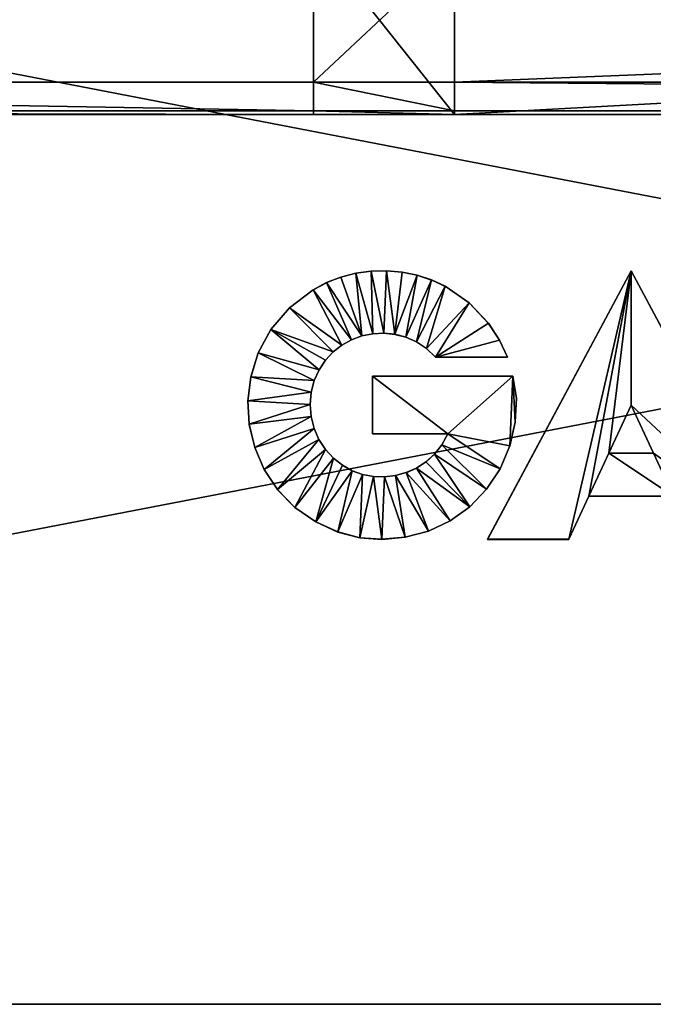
# Model space of a CAD drawing. Header units: centimetres. Extents: x -15.4 to 6.8, y -29.4 to 41.
# Tile 10 of 256: x -6.8 to -5.4, y -19.9 to -17.9. Entities that reach past the tile are written whole.
import ezdxf

# ---------------------------------------------------------------- set-up
doc = ezdxf.new("R2010")
doc.units = ezdxf.units.CM
doc.layers.add('VL414112', color=7, linetype='Continuous', true_color=0xe59ad7)

msp = doc.modelspace()

# ---------------------------------------------------------------- meshes
at = {"layer": 'VL414112', "color": 201, "true_color": 0xd59ae5}
mesh = msp.add_polyface(dxfattribs=at)
corners = [(3.2921, 32.0903, 0.3076), (-11.8681, 32.0903, 0.3076), (-11.907, 32.0858, 0.3076), (-11.9428, 32.073, 0.3076), (-11.9743, 32.0529, 0.3076), (-12.0006, 32.0266, 0.3076), (-12.0207, 31.9951, 0.3076), (-12.0335, 31.9593, 0.3076), (-12.038, 31.9204, 0.3076), (-12.038, -19.7398, 0.3076), (-12.0335, -19.7788, 0.3076), (-12.0207, -19.8145, 0.3076), (-12.0006, -19.8461, 0.3076), (-11.9743, -19.8724, 0.3076), (-11.9428, -19.8924, 0.3076), (-11.907, -19.9052, 0.3076), (-11.8681, -19.9097, 0.3076), (3.2921, -19.9097, 0.3076), (3.331, -19.9052, 0.3076), (3.3668, -19.8924, 0.3076), (3.3983, -19.8724, 0.3076), (3.4246, -19.8461, 0.3076), (3.4447, -19.8145, 0.3076), (3.4575, -19.7788, 0.3076), (3.462, -19.7398, 0.3076), (3.462, 31.9204, 0.3076), (3.4575, 31.9593, 0.3076), (3.4447, 31.9951, 0.3076), (3.4246, 32.0266, 0.3076), (3.3983, 32.0529, 0.3076), (3.3668, 32.073, 0.3076), (3.331, 32.0858, 0.3076), (3.2921, 32.0903, 0.6076), (-11.8681, 32.0903, 0.6076), (-11.907, 32.0858, 0.6076), (-11.9428, 32.073, 0.6076), (-11.9743, 32.0529, 0.6076), (-12.0006, 32.0266, 0.6076), (-12.0207, 31.9951, 0.6076), (-12.0335, 31.9593, 0.6076), (-12.038, 31.9204, 0.6076), (-12.038, -19.7398, 0.6076), (-12.0335, -19.7788, 0.6076), (-12.0207, -19.8145, 0.6076), (-12.0006, -19.8461, 0.6076), (-11.9743, -19.8724, 0.6076), (-11.9428, -19.8924, 0.6076), (-11.907, -19.9052, 0.6076), (-11.8681, -19.9097, 0.6076), (3.2921, -19.9097, 0.6076), (3.331, -19.9052, 0.6076), (3.3668, -19.8924, 0.6076), (3.3983, -19.8724, 0.6076), (3.4246, -19.8461, 0.6076), (3.4447, -19.8145, 0.6076), (3.4575, -19.7788, 0.6076), (3.462, -19.7398, 0.6076), (3.462, 31.9204, 0.6076), (3.4575, 31.9593, 0.6076), (3.4447, 31.9951, 0.6076), (3.4246, 32.0266, 0.6076), (3.3983, 32.0529, 0.6076), (3.3668, 32.073, 0.6076), (3.331, 32.0858, 0.6076), (-9.6681, 29.5903, 0.3076), (1.0921, 29.5903, 0.3076), (1.131, 29.5858, 0.3076), (1.1668, 29.573, 0.3076), (1.1983, 29.5529, 0.3076), (1.2246, 29.5266, 0.3076), (1.2447, 29.4951, 0.3076), (1.2575, 29.4593, 0.3076), (1.262, 29.4204, 0.3076), (1.262, -17.2398, 0.3076), (1.2575, -17.2788, 0.3076), (1.2447, -17.3145, 0.3076), (1.2246, -17.3461, 0.3076), (1.1983, -17.3724, 0.3076), (1.1668, -17.3924, 0.3076), (1.131, -17.4052, 0.3076), (1.0921, -17.4097, 0.3076), (-9.6681, -17.4097, 0.3076), (-9.7071, -17.4052, 0.3076), (-9.7428, -17.3924, 0.3076), (-9.7744, -17.3724, 0.3076), (-9.8007, -17.3461, 0.3076), (-9.8207, -17.3145, 0.3076), (-9.8335, -17.2788, 0.3076), (-9.838, -17.2398, 0.3076), (-9.838, 29.4204, 0.3076), (-9.8335, 29.4593, 0.3076), (-9.8207, 29.4951, 0.3076), (-9.8007, 29.5266, 0.3076), (-9.7744, 29.5529, 0.3076), (-9.7428, 29.573, 0.3076), (-9.7071, 29.5858, 0.3076), (1.0921, 29.5903, 0.6076), (-9.6681, 29.5903, 0.6076), (-9.7071, 29.5858, 0.6076), (-9.7428, 29.573, 0.6076), (-9.7744, 29.5529, 0.6076), (-9.8007, 29.5266, 0.6076), (-9.8207, 29.4951, 0.6076), (-9.8335, 29.4593, 0.6076), (-9.838, 29.4204, 0.6076), (-9.838, -17.2398, 0.6076), (-9.8335, -17.2788, 0.6076), (-9.8207, -17.3145, 0.6076), (-9.8007, -17.3461, 0.6076), (-9.7744, -17.3724, 0.6076), (-9.7428, -17.3924, 0.6076), (-9.7071, -17.4052, 0.6076), (-9.6681, -17.4097, 0.6076), (1.0921, -17.4097, 0.6076), (1.131, -17.4052, 0.6076), (1.1668, -17.3924, 0.6076), (1.1983, -17.3724, 0.6076), (1.2246, -17.3461, 0.6076), (1.2447, -17.3145, 0.6076), (1.2575, -17.2788, 0.6076), (1.262, -17.2398, 0.6076), (1.262, 29.4204, 0.6076), (1.2575, 29.4593, 0.6076), (1.2447, 29.4951, 0.6076), (1.2246, 29.5266, 0.6076), (1.1983, 29.5529, 0.6076), (1.1668, 29.573, 0.6076), (1.131, 29.5858, 0.6076)]
mesh.append_faces([[corners[k] for k in face] for face in [(0, 1, 33), (1, 2, 34), (2, 3, 35), (3, 4, 36), (4, 5, 37), (5, 6, 38), (6, 7, 39), (7, 8, 40), (8, 9, 41), (9, 10, 42), (10, 11, 43), (11, 12, 44), (12, 13, 45), (13, 14, 46), (14, 15, 47), (15, 16, 48), (16, 17, 49), (17, 18, 50), (18, 19, 51), (19, 20, 52), (20, 21, 53), (21, 22, 54), (22, 23, 55), (23, 24, 56), (24, 25, 57), (25, 26, 58), (26, 27, 59), (27, 28, 60), (28, 29, 61), (29, 30, 62), (30, 31, 63), (31, 0, 32), (1, 65, 64), (0, 66, 65), (31, 67, 66), (30, 68, 67), (29, 69, 68), (28, 70, 69), (27, 71, 70), (26, 72, 71), (25, 73, 72), (24, 74, 73), (23, 75, 74), (22, 76, 75), (21, 77, 76), (20, 78, 77), (19, 79, 78), (18, 80, 79), (17, 81, 80), (16, 82, 81), (15, 83, 82), (14, 84, 83), (13, 85, 84), (12, 86, 85), (11, 87, 86), (10, 88, 87), (9, 89, 88), (8, 90, 89), (7, 91, 90), (6, 92, 91), (5, 93, 92), (4, 94, 93), (3, 95, 94), (2, 64, 95), (32, 97, 96), (33, 98, 97), (34, 99, 98), (35, 100, 99), (36, 101, 100), (37, 102, 101), (38, 103, 102), (39, 104, 103), (40, 105, 104), (41, 106, 105), (42, 107, 106), (43, 108, 107), (44, 109, 108), (45, 110, 109), (46, 111, 110), (47, 112, 111), (48, 113, 112), (49, 114, 113), (50, 115, 114), (51, 116, 115), (52, 117, 116), (53, 118, 117), (54, 119, 118), (55, 120, 119), (56, 121, 120), (57, 122, 121), (58, 123, 122), (59, 124, 123), (60, 125, 124), (61, 126, 125), (62, 127, 126), (63, 96, 127), (79, 113, 114), (80, 112, 113), (81, 111, 112), (82, 110, 111), (83, 109, 110), (84, 108, 109), (85, 107, 108), (86, 106, 107), (87, 105, 106), (88, 104, 105), (89, 103, 104), (90, 102, 103), (91, 101, 102), (92, 100, 101), (93, 99, 100), (94, 98, 99), (95, 97, 98), (64, 96, 97), (65, 127, 96), (66, 126, 127), (67, 125, 126), (68, 124, 125), (69, 123, 124), (70, 122, 123), (71, 121, 122), (72, 120, 121), (73, 119, 120), (74, 118, 119), (75, 117, 118), (76, 116, 117), (77, 115, 116), (78, 114, 115), (33, 32, 0), (34, 33, 1), (35, 34, 2), (36, 35, 3), (37, 36, 4), (38, 37, 5), (39, 38, 6), (40, 39, 7), (41, 40, 8), (42, 41, 9), (43, 42, 10), (44, 43, 11), (45, 44, 12), (46, 45, 13), (47, 46, 14), (48, 47, 15), (49, 48, 16), (50, 49, 17), (51, 50, 18), (52, 51, 19), (53, 52, 20), (54, 53, 21), (55, 54, 22), (56, 55, 23), (57, 56, 24), (58, 57, 25), (59, 58, 26), (60, 59, 27), (61, 60, 28), (62, 61, 29), (63, 62, 30), (32, 63, 31), (1, 0, 65), (0, 31, 66), (31, 30, 67), (30, 29, 68), (29, 28, 69), (28, 27, 70), (27, 26, 71), (26, 25, 72), (25, 24, 73), (24, 23, 74), (23, 22, 75), (22, 21, 76), (21, 20, 77), (20, 19, 78), (19, 18, 79), (18, 17, 80), (17, 16, 81), (16, 15, 82), (15, 14, 83), (14, 13, 84), (13, 12, 85), (12, 11, 86), (11, 10, 87), (10, 9, 88), (9, 8, 89), (8, 7, 90), (7, 6, 91), (6, 5, 92), (5, 4, 93), (4, 3, 94), (3, 2, 95), (2, 1, 64), (32, 33, 97), (33, 34, 98), (34, 35, 99), (35, 36, 100), (36, 37, 101), (37, 38, 102), (38, 39, 103), (39, 40, 104), (40, 41, 105), (41, 42, 106), (42, 43, 107), (43, 44, 108), (44, 45, 109), (45, 46, 110), (46, 47, 111), (47, 48, 112), (48, 49, 113), (49, 50, 114), (50, 51, 115), (51, 52, 116), (52, 53, 117), (53, 54, 118), (54, 55, 119), (55, 56, 120), (56, 57, 121), (57, 58, 122), (58, 59, 123), (59, 60, 124), (60, 61, 125), (61, 62, 126), (62, 63, 127), (63, 32, 96), (79, 80, 113), (80, 81, 112), (81, 82, 111), (82, 83, 110), (83, 84, 109), (84, 85, 108), (85, 86, 107), (86, 87, 106), (87, 88, 105), (88, 89, 104), (89, 90, 103), (90, 91, 102), (91, 92, 101), (92, 93, 100), (93, 94, 99), (94, 95, 98), (95, 64, 97), (64, 65, 96), (65, 66, 127), (66, 67, 126), (67, 68, 125), (68, 69, 124), (69, 70, 123), (70, 71, 122), (71, 72, 121), (72, 73, 120), (73, 74, 119), (74, 75, 118), (75, 76, 117), (76, 77, 116), (77, 78, 115), (78, 79, 114)]], dxfattribs={"color": 201})
at = {"layer": 'VL414112', "color": 136, "true_color": 0x068771}
mesh = msp.add_polyface(dxfattribs=at)
corners = [(-6.1514, -15.636, -13.8293), (-10.9658, -15.636, -13.8293), (-10.9658, -15.5909, -14.0325), (-6.1514, -15.8512, -12.8564), (-10.964, -15.8512, -12.8564), (-10.9649, -15.8124, -13.0324), (-6.1514, -16.367, -10.5256), (-10.9699, -16.367, -10.5256), (-6.1514, -15.8124, -13.0324), (-6.1514, -14.7522, -7.6933), (-10.9699, -14.7522, -7.6933), (-10.8252, -14.7522, -6.853), (-6.1514, -14.7522, -6.853), (-10.2296, -14.7522, -6.0127), (-6.1514, -14.7522, -6.0127), (-9.8515, -14.7522, -5.6091), (-6.1514, -14.7522, -5.6091), (-9.654, -14.7522, -5.2055), (-9.8751, -17.5438, -5.2055), (-9.7653, -17.6825, -4.5779), (-10.002, -17.6825, -4.5779), (-10.1217, -17.5438, -5.2055), (-9.7641, -18.0532, -2.8769), (-9.9349, -18.0532, -2.8769), (-10.0008, -18.0391, -2.9412), (-6.1514, -15.5909, -14.0325), (-10.9657, -15.4031, -14.0358), (-9.9385, -17.6933, -2.7928), (-9.9632, -17.9858, -2.7928), (-9.7641, -17.9854, -2.7928), (-9.7641, -17.7094, -2.7928), (-9.8515, -17.4545, -5.6091), (-9.654, -17.5438, -5.2055), (-10.0851, -17.4545, -5.6091), (-9.5506, -17.6825, -4.5779), (-9.5496, -18.0532, -2.8769), (-9.9385, -12.9336, -2.7928), (-9.7641, -17.7097, -0.5526), (-9.7641, -12.9497, -0.5526), (-9.5495, -17.7094, -2.7928), (-9.5495, -17.7097, -0.5526), (-9.7641, -17.7097, 0.1276), (-9.5495, -17.7097, 0.1276), (-9.5495, -17.7097, 0.2775), (-9.7641, -17.7097, 0.2775), (-9.7641, -12.9497, 0.128), (-10.0913, -17.7097, 0.1275), (-10.0913, -17.7097, 0.2775), (-10.0913, -12.9497, 0.2776), (-9.5495, -17.9854, -2.7928), (-9.7641, -12.9497, 0.2776), (-10.9699, -16.9934, -7.6932), (-10.8252, -17.1793, -6.853), (-6.1514, -16.9934, -7.6932), (-10.2296, -17.3652, -6.0127), (-6.1514, -17.1793, -6.853), (-6.1514, -17.3652, -6.0127), (-6.1514, -17.4545, -5.6091), (-10.0548, -17.6701, -2.9067), (-10.0795, -17.961, -2.9065), (-9.7641, -18.0454, -2.8138), (-9.9598, -18.0455, -2.8138), (-9.5495, -18.0454, -2.8138), (-10.0665, -17.661, -4.5779), (-10.0635, -18.0234, -2.9151)]
mesh.append_faces([[corners[k] for k in face] for face in [(20, 19, 24)]], dxfattribs={"vtx1": -1, "color": 136})
mesh.append_faces([[corners[k] for k in face] for face in [(19, 22, 24)]], dxfattribs={"vtx1": -1, "vtx2": -1, "color": 136})
mesh.append_faces([[corners[k] for k in face] for face in [(0, 1, 2), (3, 4, 5), (6, 7, 4), (8, 5, 1), (9, 10, 11), (12, 11, 13), (14, 13, 15), (16, 15, 17), (18, 19, 20), (20, 21, 18), (22, 23, 24), (25, 2, 26), (27, 28, 29), (29, 30, 27), (31, 32, 18), (18, 33, 31), (32, 34, 19), (19, 18, 32), (34, 35, 22), (22, 19, 34), (36, 27, 30), (30, 37, 38), (39, 40, 37), (37, 30, 39), (38, 37, 41), (42, 43, 44), (44, 41, 42), (45, 41, 46), (41, 44, 47), (47, 46, 41), (48, 47, 44), (30, 29, 49), (49, 39, 30), (50, 44, 43), (51, 7, 6), (52, 51, 53), (54, 52, 55), (31, 54, 56), (32, 31, 57), (41, 37, 40), (40, 42, 41), (58, 27, 36), (27, 58, 59), (59, 28, 27), (60, 29, 28), (28, 61, 60), (62, 49, 29), (29, 60, 62), (61, 28, 59), (22, 60, 61), (61, 23, 22), (63, 20, 24), (35, 62, 60), (60, 22, 35), (23, 61, 64), (64, 24, 23)]], dxfattribs={"vtx2": -1, "color": 136})
mesh = msp.add_polyface(dxfattribs=at)
corners = [(-6.1514, -16.367, -10.5256), (-6.1514, -15.8512, -12.8564), (-5.8568, -15.8512, -12.8564), (-5.8568, -17.7094, -2.7928), (-6.1514, -17.7094, -2.7928), (-6.1514, -17.9854, -2.7928), (-6.1514, -15.5909, -14.0325), (-6.1514, -15.1604, -15.9659), (-5.8568, -15.1604, -15.9659), (-5.8568, -15.636, -13.8293), (-6.1514, -15.636, -13.8293), (-6.1514, -15.8124, -13.0324), (-5.8568, -15.8124, -13.0324), (-10.9658, -15.5909, -14.0325), (-10.9649, -15.8124, -13.0324), (-10.964, -15.8512, -12.8564), (-9.5495, -17.7094, -2.7928), (-9.5495, -17.9854, -2.7928), (-10.9658, -15.636, -13.8293), (-5.8568, -16.9934, -7.6932), (-6.1514, -16.9934, -7.6932), (-5.8568, -14.7522, -7.6933), (-6.1514, -14.7522, -7.6933), (-6.1514, -14.7522, -6.853), (-10.8252, -14.7522, -6.853), (-5.8568, -17.1793, -6.853), (-6.1514, -17.1793, -6.853), (-5.8568, -14.7522, -6.853), (-6.1514, -14.7522, -6.0127), (-10.2296, -14.7522, -6.0127), (-5.8568, -17.3652, -6.0127), (-6.1514, -17.3652, -6.0127), (-5.8568, -14.7522, -6.0127), (-6.1514, -14.7522, -5.6091), (-9.8515, -14.7522, -5.6091), (-5.8568, -17.4545, -5.6091), (-6.1514, -17.4545, -5.6091), (-5.8568, -14.7522, -5.6091), (-6.1514, -14.7522, -5.2055), (-9.654, -14.7522, -5.2055), (-5.8568, -17.5438, -5.2055), (-6.1514, -17.5438, -5.2055), (-5.8568, -14.7522, -5.2055), (-6.1514, -14.7522, -4.5779), (-9.5506, -14.7522, -4.5779), (-5.8568, -17.6825, -4.5779), (-6.1514, -17.6825, -4.5779), (-5.8568, -14.7522, -4.5779), (-6.1514, -14.7522, -2.7929), (-9.5495, -14.7522, -2.7929), (-5.8568, -18.0532, -2.8769), (-6.1514, -18.0532, -2.8769), (-9.5495, -17.7097, 0.2775), (-6.1514, -17.7097, 0.2775), (-6.1514, -12.9497, 0.2776), (-10.9657, -15.4031, -14.0358), (-6.1514, -15.4031, -14.0358), (-6.1514, -13.7228, -17.1427), (-9.5495, -14.7522, -0.5526), (-6.1514, -14.7522, -0.5526), (-6.1514, -17.7097, 0.1276), (-9.5495, -17.7097, 0.1276), (-9.5495, -17.7097, -0.5526), (-6.1514, -17.7097, -0.5526), (-10.9699, -16.9934, -7.6932), (-10.8252, -17.1793, -6.853), (-10.2296, -17.3652, -6.0127), (-9.8515, -17.4545, -5.6091), (-9.654, -17.5438, -5.2055), (-9.5506, -17.6825, -4.5779), (-9.5496, -18.0532, -2.8769), (-6.1514, -18.0454, -2.8138), (-9.5495, -18.0454, -2.8138)]
mesh.append_faces([[corners[k] for k in face] for face in [(57, 7, 56)]], dxfattribs={"vtx0": -1, "vtx1": -1, "color": 136})
mesh.append_faces([[corners[k] for k in face] for face in [(0, 1, 2), (3, 4, 5), (6, 7, 8), (9, 10, 6), (1, 11, 12), (13, 6, 10), (14, 11, 1), (15, 1, 0), (4, 16, 17), (17, 5, 4), (12, 11, 10), (18, 10, 11), (19, 20, 0), (21, 22, 23), (24, 23, 22), (25, 26, 20), (27, 23, 28), (29, 28, 23), (30, 31, 26), (32, 28, 33), (34, 33, 28), (35, 36, 31), (37, 33, 38), (39, 38, 33), (40, 41, 36), (42, 38, 43), (38, 39, 44), (44, 43, 38), (45, 46, 41), (47, 43, 48), (44, 49, 48), (48, 43, 44), (50, 51, 46), (52, 53, 54), (55, 56, 6), (7, 6, 56), (49, 58, 59), (59, 48, 49), (60, 61, 62), (62, 63, 60), (0, 20, 64), (20, 26, 65), (26, 31, 66), (31, 36, 67), (36, 41, 68), (41, 46, 69), (69, 68, 41), (46, 51, 70), (70, 69, 46), (4, 63, 62), (62, 16, 4), (60, 53, 52), (52, 61, 60), (71, 5, 17), (17, 72, 71), (51, 71, 72), (72, 70, 51)]], dxfattribs={"vtx2": -1, "color": 136})
mesh = msp.add_polyface(dxfattribs=at)
corners = [(-5.8568, -15.8512, -12.8564), (-5.8568, -16.367, -10.5256), (-6.1514, -16.367, -10.5256), (-6.1514, -17.9854, -2.7928), (-5.8568, -17.9854, -2.7928), (-5.8568, -17.7094, -2.7928), (-5.8568, -15.1604, -15.9659), (-5.8568, -15.5909, -14.0325), (-6.1514, -15.5909, -14.0325), (-5.8568, -15.636, -13.8293), (-5.8568, -15.8124, -13.0324), (-6.1514, -15.8512, -12.8564), (-6.1514, -15.636, -13.8293), (-5.8568, -16.9934, -7.6932), (-6.1514, -14.7522, -6.853), (-5.8568, -14.7522, -6.853), (-5.8568, -14.7522, -7.6933), (-6.1514, -16.9934, -7.6932), (-5.8568, -17.1793, -6.853), (2.3544, -17.1793, -6.853), (-6.1514, -14.7522, -6.0127), (-5.8568, -14.7522, -6.0127), (-6.1514, -17.1793, -6.853), (-5.8568, -17.3652, -6.0127), (1.6755, -17.3652, -6.0127), (-6.1514, -14.7522, -5.6091), (-5.8568, -14.7522, -5.6091), (-6.1514, -17.3652, -6.0127), (-5.8568, -17.4545, -5.6091), (1.2339, -17.4545, -5.6091), (-6.1514, -14.7522, -5.2055), (-5.8568, -14.7522, -5.2055), (-6.1514, -17.4545, -5.6091), (-5.8568, -17.5438, -5.2055), (1.0267, -17.5438, -5.2055), (-6.1514, -14.7522, -4.5779), (-5.8568, -14.7522, -4.5779), (-6.1514, -17.5438, -5.2055), (-5.8568, -17.6825, -4.5779), (0.9492, -17.6825, -4.5779), (-6.1514, -14.7522, -2.7929), (-5.8568, -14.7522, -2.7929), (-6.1514, -17.6825, -4.5779), (-5.8568, -18.0532, -2.8769), (0.9492, -17.7094, -2.7928), (-6.1514, -17.7097, 0.2775), (-5.8568, -17.7097, 0.2775), (-5.8568, -12.9497, 0.2776), (-5.8568, -15.445, -13.8327), (-5.8568, -15.4031, -14.0358), (-5.8568, -15.0057, -16.3881), (-5.8568, -14.6966, -16.7715), (-5.8568, -14.2595, -17.0396), (-5.8568, -15.6066, -13.0324), (-6.1514, -14.7522, -0.5526), (-5.8568, -14.7522, -0.5526), (-5.8568, -17.7097, -0.5526), (-6.1514, -17.7097, -0.5526), (-6.1514, -17.7094, -2.7928), (-5.8568, -17.7097, 0.1276), (-6.1514, -17.7097, 0.1276), (0.9492, -17.7097, 0.1276), (0.9492, -17.7097, 0.2775), (0.9492, -14.7522, -0.5526), (0.9492, -17.7097, -0.5526), (-6.1514, -15.1604, -15.9659), (-6.1514, -15.0057, -16.3881), (-6.1514, -14.6966, -16.7715), (-5.8568, -18.0454, -2.8138), (-6.1514, -18.0454, -2.8138), (0.9492, -18.0454, -2.8138), (-6.1514, -18.0532, -2.8769), (0.9492, -18.0532, -2.8769)]
mesh.append_faces([[corners[k] for k in face] for face in [(7, 50, 51), (7, 51, 52)]], dxfattribs={"vtx0": -1, "vtx2": -1, "color": 136})
mesh.append_faces([[corners[k] for k in face] for face in [(49, 7, 52)]], dxfattribs={"vtx1": -1, "vtx2": -1, "color": 136})
mesh.append_faces([[corners[k] for k in face] for face in [(0, 1, 2), (3, 4, 5), (6, 7, 8), (8, 7, 9), (10, 0, 11), (12, 9, 10), (2, 1, 13), (14, 15, 16), (17, 13, 18), (19, 18, 13), (20, 21, 15), (22, 18, 23), (24, 23, 18), (25, 26, 21), (27, 23, 28), (29, 28, 23), (30, 31, 26), (32, 28, 33), (34, 33, 28), (35, 36, 31), (37, 33, 38), (39, 38, 33), (40, 41, 36), (42, 38, 43), (43, 38, 39), (44, 5, 4), (45, 46, 47), (48, 9, 7), (7, 49, 48), (7, 6, 50), (53, 10, 9), (9, 48, 53), (40, 54, 55), (55, 41, 40), (5, 56, 57), (57, 58, 5), (56, 5, 44), (59, 60, 57), (57, 56, 59), (60, 59, 46), (46, 45, 60), (46, 59, 61), (47, 46, 62), (41, 55, 63), (59, 56, 64), (50, 6, 65), (65, 66, 50), (51, 50, 66), (66, 67, 51), (68, 4, 3), (3, 69, 68), (4, 68, 70), (43, 68, 69), (69, 71, 43), (68, 43, 72)]], dxfattribs={"vtx2": -1, "color": 136})
mesh = msp.add_polyface(dxfattribs=at)
corners = [(2.5194, -15.8124, -13.0324), (2.5194, -15.8512, -12.8564), (-5.8568, -15.8512, -12.8564), (-5.8568, -15.8124, -13.0324), (1.1808, -12.9497, -2.7928), (1.1808, -17.7094, -2.7928), (1.3958, -17.7094, -2.7928), (2.5194, -16.367, -10.5256), (2.5194, -16.9934, -7.6932), (-5.8568, -16.9934, -7.6932), (-5.8568, -16.367, -10.5256), (2.3544, -17.1793, -6.853), (-5.8568, -17.1793, -6.853), (1.6755, -17.3652, -6.0127), (-5.8568, -17.3652, -6.0127), (1.2339, -17.4545, -5.6091), (-5.8568, -17.4545, -5.6091), (1.0267, -17.5438, -5.2055), (-5.8568, -17.5438, -5.2055), (0.9492, -17.6825, -4.5779), (0.9492, -18.0532, -2.8769), (-5.8568, -18.0532, -2.8769), (-5.8568, -17.9854, -2.7928), (0.9492, -17.9854, -2.7928), (0.9492, -17.7094, -2.7928), (0.9492, -12.9497, 0.2776), (0.9492, -17.7097, 0.2775), (1.1808, -17.7097, 0.2775), (1.2339, -14.7522, -5.6091), (1.0267, -14.7522, -5.2055), (1.261, -14.7522, -5.2055), (0.9492, -14.7522, -4.5779), (1.1808, -14.7522, -4.5779), (1.426, -17.6825, -4.5779), (1.1808, -17.6825, -4.5779), (1.261, -17.5438, -5.2055), (0.9492, -14.7522, -2.7929), (1.1808, -14.7522, -2.7929), (1.1808, -18.0532, -2.8769), (1.1808, -17.9854, -2.7928), (1.3958, -17.9854, -2.7928), (0.9492, -17.7097, -0.5526), (-5.8568, -17.7097, -0.5526), (1.1808, -17.7097, -0.5526), (1.1808, -17.7097, 0.1276), (0.9492, -17.7097, 0.1276), (1.1808, -12.9497, 0.1276), (-5.8568, -17.7097, 0.2775), (1.1808, -12.9497, 0.2776), (1.5151, -17.7097, 0.2775), (1.5151, -17.7097, 0.1275), (-5.8568, -14.7522, -7.6933), (-5.8568, -14.7522, -6.853), (2.3544, -14.7522, -6.853), (2.5194, -14.7522, -7.6933), (-5.8568, -15.6066, -13.0324), (2.5194, -15.6066, -13.0324), (0.9492, -14.7522, -0.5526), (-5.8568, -14.7522, -2.7929), (-5.8568, -17.7097, 0.1276), (0.9492, -18.0454, -2.8138), (1.3869, -18.0454, -2.8138), (1.1808, -18.0454, -2.8138), (-5.8568, -18.0454, -2.8138), (1.3601, -18.0532, -2.8769)]
mesh.append_faces([[corners[k] for k in face] for face in [(34, 33, 38)]], dxfattribs={"vtx1": -1, "color": 136})
mesh.append_faces([[corners[k] for k in face] for face in [(0, 1, 2), (2, 3, 0), (4, 5, 6), (7, 8, 9), (9, 10, 7), (9, 8, 11), (12, 11, 13), (14, 13, 15), (16, 15, 17), (18, 17, 19), (19, 20, 21), (22, 23, 24), (25, 26, 27), (28, 29, 30), (29, 31, 32), (32, 30, 29), (33, 34, 35), (31, 36, 37), (37, 32, 31), (5, 39, 40), (24, 41, 42), (43, 5, 4), (44, 45, 41), (41, 43, 44), (46, 44, 43), (45, 26, 47), (48, 27, 49), (27, 44, 50), (35, 17, 15), (17, 35, 34), (34, 19, 17), (34, 38, 20), (20, 19, 34), (39, 5, 24), (24, 23, 39), (10, 2, 1), (1, 7, 10), (51, 52, 53), (53, 54, 51), (3, 55, 56), (56, 0, 3), (5, 43, 41), (41, 24, 5), (57, 36, 58), (41, 45, 59), (44, 27, 26), (26, 45, 44), (60, 23, 22), (61, 40, 39), (39, 62, 61), (62, 39, 23), (23, 60, 62), (20, 60, 63), (64, 61, 62), (62, 38, 64), (38, 62, 60), (60, 20, 38)]], dxfattribs={"vtx2": -1, "color": 136})
at = {"layer": 'VL414112', "color": 164, "true_color": 0x1c1cb1}
mesh = msp.add_polyface(dxfattribs=at)
corners = [(-6.0309, -18.3801, 0.558), (-6.063, -18.3845, 0.558), (-6.063, -18.3843, 0.608), (-6.0309, -18.38, 0.608), (-6.0942, -18.3925, 0.558), (-6.0942, -18.3924, 0.6081), (-6.1238, -18.4042, 0.558), (-6.1238, -18.404, 0.6081), (-6.1518, -18.4191, 0.5581), (-6.1518, -18.419, 0.6081), (-6.2011, -18.4568, 0.5582), (-6.2011, -18.4567, 0.6082), (-6.24, -18.5019, 0.5583), (-6.24, -18.5018, 0.6083), (-6.2666, -18.5507, 0.5584), (-6.2666, -18.5506, 0.6085), (-6.2823, -18.6009, 0.5585), (-6.2823, -18.6007, 0.6086), (-6.2883, -18.6507, 0.5587), (-6.2883, -18.6505, 0.6087), (-6.0501, -18.5152, 0.6084), (-6.0501, -18.5153, 0.5583), (-6.0275, -18.5107, 0.5583), (-6.0718, -18.5231, 0.6084), (-6.0718, -18.5233, 0.5583), (-6.092, -18.5343, 0.6084), (-6.092, -18.5344, 0.5584), (-6.1103, -18.5485, 0.6085), (-6.1103, -18.5486, 0.5584), (-6.1263, -18.5656, 0.6085), (-6.1263, -18.5657, 0.5585), (-6.1395, -18.5856, 0.6086), (-6.1395, -18.5857, 0.5585), (-6.1494, -18.6082, 0.6086), (-6.1494, -18.6083, 0.5586), (-6.1557, -18.6326, 0.6087), (-6.1557, -18.6328, 0.5586), (-6.1581, -18.658, 0.6087), (-6.1581, -18.6581, 0.5587), (-6.1563, -18.6834, 0.6088), (-6.0309, -18.38, 0.608), (-6.063, -18.3843, 0.608), (-6.0275, -18.5106, 0.6084), (-6.0942, -18.3924, 0.6081), (-6.0501, -18.5152, 0.6084), (-6.1238, -18.404, 0.6081), (-6.0718, -18.5231, 0.6084), (-6.1518, -18.419, 0.6081), (-6.092, -18.5343, 0.6084), (-6.2011, -18.4567, 0.6082), (-6.1103, -18.5485, 0.6085), (-6.24, -18.5018, 0.6083), (-6.1263, -18.5656, 0.6085), (-6.2666, -18.5506, 0.6085), (-6.1395, -18.5856, 0.6086), (-6.2823, -18.6007, 0.6086), (-6.1494, -18.6082, 0.6086), (-6.2883, -18.6505, 0.6087), (-6.1557, -18.6326, 0.6087), (-6.1581, -18.658, 0.6087)]
mesh.append_faces([[corners[k] for k in face] for face in [(0, 1, 2), (2, 3, 0), (1, 4, 5), (5, 2, 1), (4, 6, 7), (7, 5, 4), (6, 8, 9), (9, 7, 6), (8, 10, 11), (11, 9, 8), (10, 12, 13), (13, 11, 10), (12, 14, 15), (15, 13, 12), (14, 16, 17), (17, 15, 14), (16, 18, 19), (19, 17, 16), (20, 21, 22), (23, 24, 21), (21, 20, 23), (25, 26, 24), (24, 23, 25), (27, 28, 26), (26, 25, 27), (29, 30, 28), (28, 27, 29), (31, 32, 30), (30, 29, 31), (33, 34, 32), (32, 31, 33), (35, 36, 34), (34, 33, 35), (37, 38, 36), (36, 35, 37), (38, 37, 39), (40, 41, 42), (41, 43, 44), (44, 42, 41), (45, 46, 44), (44, 43, 45), (47, 48, 46), (46, 45, 47), (49, 50, 48), (48, 47, 49), (51, 52, 50), (50, 49, 51), (51, 53, 54), (54, 52, 51), (53, 55, 56), (56, 54, 53), (55, 57, 58), (58, 56, 55), (59, 58, 57)]], dxfattribs={"vtx2": -1, "color": 164})
mesh = msp.add_polyface(dxfattribs=at)
corners = [(-5.7462, -18.5593, 0.5584), (-5.7462, -18.5592, 0.6085), (-5.8965, -18.5592, 0.6085), (-5.8965, -18.5593, 0.5584), (-5.7274, -18.6455, 0.5587), (-5.7346, -18.5992, 0.5585), (-5.7346, -18.5991, 0.6086), (-5.7462, -18.5593, 0.5584), (-5.7625, -18.5237, 0.6084), (-5.7462, -18.5592, 0.6085), (-5.7625, -18.5238, 0.5583), (-5.7856, -18.489, 0.5583), (-5.7856, -18.4888, 0.6083), (-5.8261, -18.4464, 0.5582), (-5.8261, -18.4462, 0.6082), (-5.8764, -18.4117, 0.5581), (-5.8764, -18.4115, 0.6081), (-5.9047, -18.3985, 0.558), (-5.9047, -18.3984, 0.6081), (-5.9348, -18.3886, 0.558), (-5.9348, -18.3885, 0.6081), (-5.9663, -18.3823, 0.558), (-5.9663, -18.3821, 0.608), (-5.9985, -18.3794, 0.558), (-5.9985, -18.3793, 0.608), (-6.0309, -18.3801, 0.558), (-6.0309, -18.38, 0.608), (-6.0279, -18.5992, 0.5585), (-6.0279, -18.5991, 0.6086), (-5.7346, -18.5991, 0.6086), (-5.7346, -18.5992, 0.5585), (-6.0279, -18.5991, 0.6086), (-6.0279, -18.5992, 0.5585), (-6.0279, -18.7197, 0.5588), (-5.9155, -18.5414, 0.6084), (-5.9155, -18.5415, 0.5584), (-5.8965, -18.5593, 0.5584), (-5.8965, -18.5592, 0.6085), (-5.9362, -18.5277, 0.6084), (-5.9362, -18.5278, 0.5584), (-5.9582, -18.5179, 0.6084), (-5.9582, -18.518, 0.5583), (-5.9811, -18.5118, 0.6084), (-5.9811, -18.5119, 0.5583), (-6.0043, -18.5094, 0.6084), (-6.0043, -18.5096, 0.5583), (-6.0275, -18.5106, 0.6084), (-6.0275, -18.5107, 0.5583), (-6.0501, -18.5152, 0.6084), (-5.7346, -18.5991, 0.6086), (-6.0279, -18.5991, 0.6086), (-5.8704, -18.7196, 0.6089), (-5.7298, -18.6948, 0.6088), (-5.7274, -18.6453, 0.6087), (-5.7625, -18.5237, 0.6084), (-5.8965, -18.5592, 0.6085), (-5.7462, -18.5592, 0.6085), (-5.7856, -18.4888, 0.6083), (-5.8261, -18.4462, 0.6082), (-5.9155, -18.5414, 0.6084), (-5.8764, -18.4115, 0.6081), (-5.9362, -18.5277, 0.6084), (-5.9047, -18.3984, 0.6081), (-5.9582, -18.5179, 0.6084), (-5.9348, -18.3885, 0.6081), (-5.9663, -18.3821, 0.608), (-5.9811, -18.5118, 0.6084), (-5.9985, -18.3793, 0.608), (-6.0043, -18.5094, 0.6084), (-6.0309, -18.38, 0.608), (-6.0275, -18.5106, 0.6084)]
mesh.append_faces([[corners[k] for k in face] for face in [(7, 8, 9), (10, 8, 7), (54, 55, 56), (57, 55, 54)]], dxfattribs={"color": 164})
mesh.append_faces([[corners[k] for k in face] for face in [(49, 52, 53), (64, 63, 62), (69, 68, 67)]], dxfattribs={"vtx0": -1, "color": 164})
mesh.append_faces([[corners[k] for k in face] for face in [(64, 66, 63), (69, 70, 68)]], dxfattribs={"vtx0": -1, "vtx2": -1, "color": 164})
mesh.append_faces([[corners[k] for k in face] for face in [(49, 50, 51)]], dxfattribs={"vtx1": -1, "vtx2": -1, "color": 164})
mesh.append_faces([[corners[k] for k in face] for face in [(0, 1, 2), (2, 3, 0), (4, 5, 6), (10, 11, 12), (12, 8, 10), (11, 13, 14), (14, 12, 11), (13, 15, 16), (16, 14, 13), (15, 17, 18), (18, 16, 15), (17, 19, 20), (20, 18, 17), (19, 21, 22), (22, 20, 19), (21, 23, 24), (24, 22, 21), (23, 25, 26), (26, 24, 23), (27, 28, 29), (29, 30, 27), (31, 32, 33), (34, 35, 36), (36, 37, 34), (38, 39, 35), (35, 34, 38), (40, 41, 39), (39, 38, 40), (42, 43, 41), (41, 40, 42), (44, 45, 43), (43, 42, 44), (46, 47, 45), (45, 44, 46), (47, 46, 48), (58, 59, 55), (55, 57, 58), (60, 61, 59), (59, 58, 60), (62, 63, 61), (61, 60, 62), (64, 65, 66), (67, 68, 66), (66, 65, 67)]], dxfattribs={"vtx2": -1, "color": 164})
mesh = msp.add_polyface(dxfattribs=at)
corners = [(-5.2352, -18.5116, 0.5583), (-5.2352, -18.5115, 0.6084), (-5.2018, -18.4686, 0.6083), (-5.2582, -18.5572, 0.5584), (-5.2582, -18.5571, 0.6085), (-5.2717, -18.6038, 0.5585), (-5.2717, -18.6037, 0.6086), (-5.2771, -18.65, 0.5587), (-5.2771, -18.6498, 0.6087), (-5.2748, -18.6955, 0.5588), (-5.2748, -18.6954, 0.6088), (-5.2652, -18.7404, 0.5589), (-5.2652, -18.7402, 0.6089), (-5.2483, -18.7835, 0.559), (-5.2483, -18.7834, 0.6091), (-5.2244, -18.8237, 0.5591), (-5.2244, -18.8236, 0.6092), (-5.1383, -18.6082, 0.6086), (-5.2582, -18.5571, 0.6085), (-5.2717, -18.6037, 0.6086), (-5.1446, -18.6326, 0.6087), (-5.2771, -18.6498, 0.6087), (-5.147, -18.658, 0.6087), (-5.2748, -18.6954, 0.6088), (-5.1452, -18.6834, 0.6088), (-5.2652, -18.7402, 0.6089), (-5.1389, -18.7081, 0.6089), (-5.2483, -18.7834, 0.6091), (-5.3996, -18.8495, 0.5592), (-5.3578, -18.9397, 0.5594), (-5.3578, -18.9395, 0.6094), (-5.3996, -18.8494, 0.6092), (-5.1879, -18.9397, 0.5594), (-5.1879, -18.9395, 0.6094), (-5.3578, -18.9395, 0.6094), (-5.3578, -18.9397, 0.5594), (-5.1879, -18.9397, 0.5594), (-5.4878, -18.3793, 0.558), (-5.4878, -18.3792, 0.608), (-5.1879, -18.9395, 0.6094), (-5.7876, -18.9397, 0.5594), (-5.7876, -18.9395, 0.6094), (-5.4878, -18.3792, 0.608), (-5.4878, -18.3793, 0.558), (-5.6178, -18.9397, 0.5594), (-5.6178, -18.9395, 0.6094), (-5.7876, -18.9395, 0.6094), (-5.5759, -18.8495, 0.5592), (-5.5759, -18.8494, 0.6092), (-5.6178, -18.9395, 0.6094), (-5.6178, -18.9397, 0.5594), (-5.5343, -18.7596, 0.5589), (-5.5343, -18.7595, 0.609), (-5.4414, -18.7595, 0.609), (-5.4414, -18.7596, 0.5589), (-5.4878, -18.6595, 0.5587), (-5.4878, -18.6593, 0.6087), (-5.5343, -18.7595, 0.609), (-5.5343, -18.7596, 0.5589), (-5.4878, -18.6595, 0.5587), (-5.4414, -18.7596, 0.5589), (-5.4414, -18.7595, 0.609), (-5.4878, -18.6593, 0.6087), (-5.3996, -18.8495, 0.5592), (-5.3996, -18.8494, 0.6092), (-5.5759, -18.8494, 0.6092), (-5.5759, -18.8495, 0.5592), (-5.5343, -18.7595, 0.609), (-5.4878, -18.6593, 0.6087), (-5.4878, -18.3792, 0.608), (-5.5759, -18.8494, 0.6092), (-5.6178, -18.9395, 0.6094), (-5.7876, -18.9395, 0.6094), (-5.3996, -18.8494, 0.6092), (-5.3578, -18.9395, 0.6094), (-5.1879, -18.9395, 0.6094), (-5.4414, -18.7595, 0.609), (-5.5343, -18.7596, 0.5589), (-5.4414, -18.7596, 0.5589), (-5.4878, -18.6595, 0.5587), (-5.7346, -18.5991, 0.6086), (-5.7274, -18.6453, 0.6087), (-5.7274, -18.6455, 0.5587), (-5.7298, -18.6949, 0.5588), (-5.7298, -18.6948, 0.6088)]
mesh.append_faces([[corners[k] for k in face] for face in [(77, 78, 79)]], dxfattribs={"color": 164})
mesh.append_faces([[corners[k] for k in face] for face in [(71, 69, 72), (68, 75, 69)]], dxfattribs={"vtx0": -1, "color": 164})
mesh.append_faces([[corners[k] for k in face] for face in [(70, 67, 69), (71, 70, 69), (76, 73, 75), (68, 76, 75)]], dxfattribs={"vtx1": -1, "vtx2": -1, "color": 164})
mesh.append_faces([[corners[k] for k in face] for face in [(0, 1, 2), (3, 4, 1), (1, 0, 3), (5, 6, 4), (4, 3, 5), (7, 8, 6), (6, 5, 7), (9, 10, 8), (8, 7, 9), (11, 12, 10), (10, 9, 11), (13, 14, 12), (12, 11, 13), (15, 16, 14), (14, 13, 15), (17, 18, 19), (20, 19, 21), (22, 21, 23), (24, 23, 25), (26, 25, 27), (28, 29, 30), (30, 31, 28), (32, 33, 34), (34, 35, 32), (36, 37, 38), (38, 39, 36), (40, 41, 42), (42, 43, 40), (44, 45, 46), (47, 48, 49), (49, 50, 47), (51, 52, 53), (53, 54, 51), (55, 56, 57), (57, 58, 55), (59, 60, 61), (61, 62, 59), (63, 64, 65), (65, 66, 63), (67, 68, 69), (73, 74, 75), (73, 76, 67), (67, 70, 73), (80, 81, 82), (83, 82, 81), (81, 84, 83)]], dxfattribs={"vtx2": -1, "color": 164})
mesh = msp.add_polyface(dxfattribs=at)
corners = [(-6.2883, -18.6507, 0.5587), (-6.2854, -18.6998, 0.5588), (-6.2854, -18.6996, 0.6088), (-6.2883, -18.6505, 0.6087), (-6.2739, -18.7479, 0.5589), (-6.2739, -18.7478, 0.609), (-6.2541, -18.7939, 0.559), (-6.2541, -18.7938, 0.6091), (-6.2261, -18.8361, 0.5591), (-6.2261, -18.8359, 0.6092), (-6.1899, -18.8729, 0.5592), (-6.1899, -18.8728, 0.6093), (-6.1465, -18.9028, 0.5593), (-6.1465, -18.9027, 0.6094), (-6.1001, -18.9243, 0.5594), (-6.1001, -18.9241, 0.6094), (-6.0544, -18.9363, 0.5594), (-6.0544, -18.9362, 0.6094), (-6.0081, -18.9395, 0.6094), (-6.0279, -18.7197, 0.5588), (-6.0279, -18.7196, 0.6089), (-6.0279, -18.5991, 0.6086), (-6.1563, -18.6834, 0.6088), (-6.1563, -18.6836, 0.5588), (-6.1581, -18.6581, 0.5587), (-6.15, -18.7081, 0.6089), (-6.15, -18.7082, 0.5588), (-6.1398, -18.7312, 0.6089), (-6.1398, -18.7314, 0.5589), (-6.1261, -18.7522, 0.609), (-6.1261, -18.7523, 0.5589), (-6.1096, -18.7703, 0.609), (-6.1096, -18.7705, 0.559), (-6.0909, -18.785, 0.6091), (-6.0909, -18.7852, 0.559), (-6.0703, -18.7963, 0.6091), (-6.0703, -18.7964, 0.559), (-6.0485, -18.804, 0.6091), (-6.0485, -18.8041, 0.5591), (-6.0258, -18.8083, 0.6091), (-6.0258, -18.8084, 0.5591), (-6.2883, -18.6505, 0.6087), (-6.2854, -18.6996, 0.6088), (-6.1581, -18.658, 0.6087), (-6.2739, -18.7478, 0.609), (-6.15, -18.7081, 0.6089), (-6.1563, -18.6834, 0.6088), (-6.2541, -18.7938, 0.6091), (-6.1398, -18.7312, 0.6089), (-6.2261, -18.8359, 0.6092), (-6.1261, -18.7522, 0.609), (-6.1899, -18.8728, 0.6093), (-6.1096, -18.7703, 0.609), (-6.1465, -18.9027, 0.6094), (-6.0909, -18.785, 0.6091), (-6.1001, -18.9241, 0.6094), (-6.0703, -18.7963, 0.6091), (-6.0544, -18.9362, 0.6094), (-6.0485, -18.804, 0.6091), (-6.0081, -18.9395, 0.6094), (-6.0258, -18.8083, 0.6091)]
mesh.append_faces([[corners[k] for k in face] for face in [(42, 46, 43)]], dxfattribs={"vtx0": -1, "color": 164})
mesh.append_faces([[corners[k] for k in face] for face in [(42, 44, 46)]], dxfattribs={"vtx1": -1, "vtx2": -1, "color": 164})
mesh.append_faces([[corners[k] for k in face] for face in [(0, 1, 2), (2, 3, 0), (1, 4, 5), (5, 2, 1), (4, 6, 7), (7, 5, 4), (6, 8, 9), (9, 7, 6), (8, 10, 11), (11, 9, 8), (10, 12, 13), (13, 11, 10), (12, 14, 15), (15, 13, 12), (14, 16, 17), (17, 15, 14), (18, 17, 16), (19, 20, 21), (22, 23, 24), (25, 26, 23), (23, 22, 25), (27, 28, 26), (26, 25, 27), (29, 30, 28), (28, 27, 29), (31, 32, 30), (30, 29, 31), (33, 34, 32), (32, 31, 33), (35, 36, 34), (34, 33, 35), (37, 38, 36), (36, 35, 37), (39, 40, 38), (38, 37, 39), (41, 42, 43), (44, 45, 46), (47, 48, 45), (45, 44, 47), (49, 50, 48), (48, 47, 49), (51, 52, 50), (50, 49, 51), (53, 54, 52), (52, 51, 53), (53, 55, 56), (56, 54, 53), (55, 57, 58), (58, 56, 55), (57, 59, 60), (60, 58, 57)]], dxfattribs={"vtx2": -1, "color": 164})
mesh = msp.add_polyface(dxfattribs=at)
corners = [(-5.7876, -18.9395, 0.6094), (-5.7876, -18.9397, 0.5594), (-5.6178, -18.9397, 0.5594), (-6.0544, -18.9363, 0.5594), (-6.0081, -18.9396, 0.5594), (-6.0081, -18.9395, 0.6094), (-5.9595, -18.9353, 0.5594), (-5.9595, -18.9351, 0.6094), (-5.9109, -18.9226, 0.5594), (-5.9109, -18.9225, 0.6094), (-5.8655, -18.9013, 0.5593), (-5.8655, -18.9011, 0.6094), (-5.8247, -18.8718, 0.5592), (-5.8247, -18.8717, 0.6093), (-5.7897, -18.8352, 0.5591), (-5.7897, -18.8351, 0.6092), (-5.7616, -18.7925, 0.559), (-5.7616, -18.7924, 0.6091), (-5.7414, -18.7449, 0.5589), (-5.7414, -18.7448, 0.609), (-5.7298, -18.6949, 0.5588), (-5.7298, -18.6948, 0.6088), (-5.8704, -18.7197, 0.5588), (-5.8704, -18.7196, 0.6089), (-6.0279, -18.7196, 0.6089), (-6.0279, -18.7197, 0.5588), (-5.8829, -18.7426, 0.5589), (-5.8704, -18.7196, 0.6089), (-5.8704, -18.7197, 0.5588), (-6.0028, -18.8091, 0.6091), (-6.0028, -18.8092, 0.5591), (-6.0258, -18.8084, 0.5591), (-6.0258, -18.8083, 0.6091), (-5.9799, -18.8065, 0.6091), (-5.9799, -18.8066, 0.5591), (-5.9575, -18.8004, 0.6091), (-5.9575, -18.8006, 0.559), (-5.9361, -18.791, 0.6091), (-5.9361, -18.7911, 0.559), (-5.9163, -18.7782, 0.609), (-5.9163, -18.7783, 0.559), (-5.8984, -18.762, 0.609), (-5.8984, -18.7621, 0.559), (-5.8829, -18.7425, 0.6089), (-6.0279, -18.5991, 0.6086), (-6.0279, -18.7196, 0.6089), (-5.8704, -18.7196, 0.6089), (-5.7346, -18.5991, 0.6086), (-5.7414, -18.7448, 0.609), (-5.7298, -18.6948, 0.6088), (-6.0081, -18.9395, 0.6094), (-5.9595, -18.9351, 0.6094), (-6.0028, -18.8091, 0.6091), (-6.0258, -18.8083, 0.6091), (-5.9109, -18.9225, 0.6094), (-5.9799, -18.8065, 0.6091), (-5.8655, -18.9011, 0.6094), (-5.9575, -18.8004, 0.6091), (-5.8247, -18.8717, 0.6093), (-5.9163, -18.7782, 0.609), (-5.9361, -18.791, 0.6091), (-5.7897, -18.8351, 0.6092), (-5.8984, -18.762, 0.609), (-5.7616, -18.7924, 0.6091), (-5.8829, -18.7425, 0.6089)]
mesh.append_faces([[corners[k] for k in face] for face in [(26, 27, 28), (27, 26, 43)]], dxfattribs={"color": 164})
mesh.append_faces([[corners[k] for k in face] for face in [(56, 60, 57)]], dxfattribs={"vtx0": -1, "color": 164})
mesh.append_faces([[corners[k] for k in face] for face in [(47, 46, 48), (47, 48, 49)]], dxfattribs={"vtx0": -1, "vtx2": -1, "color": 164})
mesh.append_faces([[corners[k] for k in face] for face in [(56, 58, 60)]], dxfattribs={"vtx1": -1, "vtx2": -1, "color": 164})
mesh.append_faces([[corners[k] for k in face] for face in [(0, 1, 2), (3, 4, 5), (4, 6, 7), (7, 5, 4), (6, 8, 9), (9, 7, 6), (8, 10, 11), (11, 9, 8), (10, 12, 13), (13, 11, 10), (12, 14, 15), (15, 13, 12), (14, 16, 17), (17, 15, 14), (16, 18, 19), (19, 17, 16), (18, 20, 21), (21, 19, 18), (22, 23, 24), (24, 25, 22), (29, 30, 31), (31, 32, 29), (33, 34, 30), (30, 29, 33), (35, 36, 34), (34, 33, 35), (37, 38, 36), (36, 35, 37), (39, 40, 38), (38, 37, 39), (41, 42, 40), (40, 39, 41), (43, 26, 42), (42, 41, 43), (44, 45, 46), (50, 51, 52), (52, 53, 50), (51, 54, 55), (55, 52, 51), (54, 56, 57), (57, 55, 54), (58, 59, 60), (58, 61, 62), (62, 59, 58), (61, 63, 64), (64, 62, 61), (63, 48, 46), (46, 64, 63)]], dxfattribs={"vtx2": -1, "color": 164})

doc.saveas('drawing.dxf')
